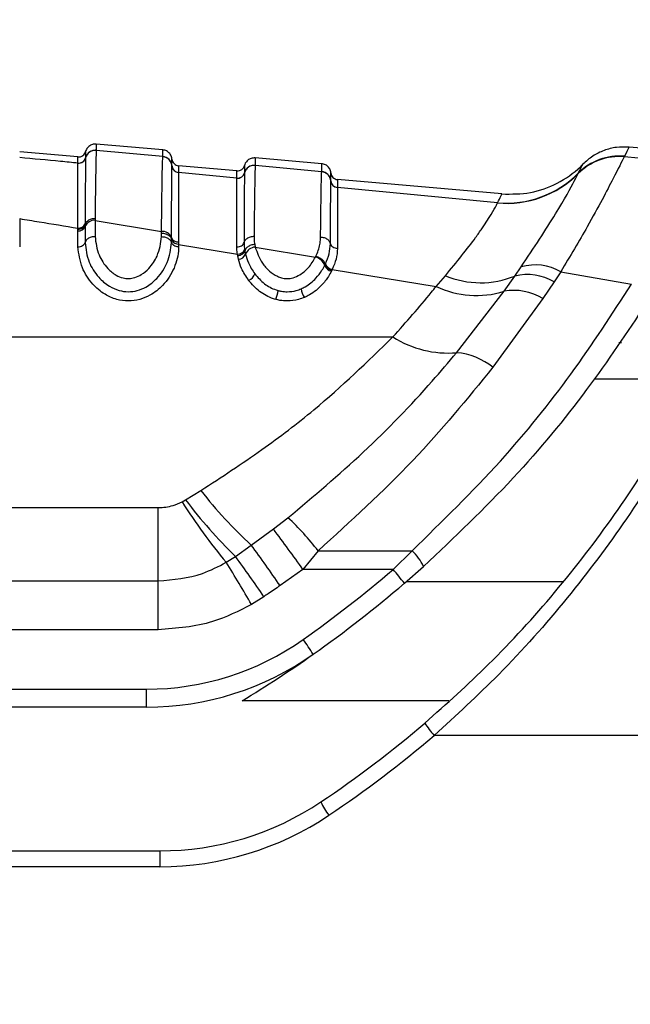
# Paper-space layout '3.5M DUO In Ground Anchor' of a CAD drawing. Header units: millimetres. Extents: x 20 to 26059, y 28 to 17638.
# Tile 23 of 70: x 9275 to 9317, y 6009 to 6077. Entities that reach past the tile are written whole.
import ezdxf

# ---------------------------------------------------------------- set-up
doc = ezdxf.new("R2010")
doc.units = ezdxf.units.MM
doc.layers.add('COMPONENT_GEOMETRY', color=7, linetype='Continuous')
doc.styles.add('SLDTEXTSTYLE0', font='TXT', dxfattribs={"width": 0.75})
doc.dimstyles.new('SLDDIMSTYLE0', dxfattribs={"dimtxt": 150, "dimasz": 6.604, "dimexe": 0, "dimexo": 0.0625, "dimgap": 37.5, "dimtad": 0, "dimtih": 1, "dimtoh": 1, "dimdec": 0, "dimlfac": 0.5, "dimrnd": 1e-09, "dimzin": 12, "dimdsep": 46, "dimtxsty": 'SLDTEXTSTYLE0', "dimsah": 1, "dimcen": 0.09, "dimadec": 0, "dimazin": 3, "dimtfac": 1, "dimtdec": 0, "dimtofl": 0, "dimtmove": 0, "dimatfit": 3, "dimfxl": 1, "dimfrac": 2, "dimtolj": 1, "dimtzin": 12, "dimarcsym": 0})

# ---------------------------------------------------------------- blocks, each defined once
blk = doc.blocks.new('_D_14')
at = {"layer": 'COMPONENT_GEOMETRY', "color": 7, "ltscale": 2}
for p, q in [((14292.539, 6769.068), (14292.539, 4644.127)), ((14292.539, 2281.062), (14292.539, 4406.002)), ((9299, 2281.062), (14298.889, 2281.062))]:
    blk.add_line(p, q, dxfattribs=at)
for points in [[(14292.539, 6769.068), (14291.523, 6762.464), (14293.555, 6762.464)], [(14292.539, 2281.062), (14293.555, 2287.666), (14291.523, 2287.666)]]:
    blk.add_solid(points, dxfattribs=at)
at = {"layer": 'COMPONENT_GEOMETRY', "color": 7, "ltscale": 2, "insert": (14070.872, 4599.362), "char_height": 150, "attachment_point": 1, "style": 'SLDTEXTSTYLE0'}
blk.add_mtext('2244', dxfattribs=at)

psp = doc.layouts.new('3.5M DUO In Ground Anchor')

# ---------------------------------------------------------------- linework, layer by layer
at = {"color": 7, "linetype": 'Continuous', "lineweight": 25, "ltscale": 2}
for p, q in [((9285.06, 6068.068), (9280.455, 6068.471)), ((9322.337, 6067.819), (9317.344, 6068.256)), ((9279.189, 6067.578), (9275.152, 6067.932)), ((9279.717, 6067.519), (9279.716, 6067.514)), ((9279.717, 6067.523), (9279.717, 6067.519)), ((9280.455, 6068.039), (9280.455, 6068.034)), ((9285.06, 6067.597), (9280.455, 6068.034)), ((9285.06, 6067.591), (9285.06, 6067.597)), ((9296.06, 6067.106), (9291.455, 6067.509)), ((9317.014, 6067.599), (9317.01, 6067.589)), ((9322.001, 6067.121), (9317.01, 6067.589)), ((9317.025, 6067.62), (9317.014, 6067.599)), ((9279.189, 6067.148), (9279.189, 6067.152)), ((9279.189, 6067.142), (9279.189, 6067.148)), ((9285.697, 6066.952), (9285.697, 6066.957)), ((9285.697, 6066.948), (9285.697, 6066.952)), ((9290.189, 6066.616), (9286.152, 6066.969)), ((9291.455, 6066.997), (9291.455, 6066.991)), ((9296.06, 6066.556), (9291.455, 6066.991)), ((9286.152, 6066.501), (9286.152, 6066.495)), ((9286.152, 6066.495), (9286.152, 6066.491)), ((9290.189, 6066.109), (9286.152, 6066.491)), ((9290.189, 6066.106), (9290.189, 6066.109)), ((9290.189, 6066.1), (9290.189, 6066.106)), ((9290.717, 6066.477), (9290.716, 6066.472)), ((9290.717, 6066.481), (9290.717, 6066.477)), ((9296.06, 6066.551), (9296.06, 6066.556)), ((9313.81, 6066.419), (9313.815, 6066.43)), ((9313.815, 6066.43), (9313.827, 6066.452)), ((9296.697, 6065.912), (9296.697, 6065.917)), ((9296.697, 6065.908), (9296.697, 6065.912)), ((9308.542, 6065.01), (9297.152, 6066.007)), ((9297.152, 6065.46), (9297.152, 6065.455)), ((9297.152, 6065.455), (9297.152, 6065.451)), ((9308.23, 6064.408), (9297.152, 6065.451)), ((9308.225, 6064.39), (9308.23, 6064.408)), ((9275.154, 6063.304), (9275.154, 6061.353)), ((9279.681, 6062.951), (9279.68, 6062.873)), ((9279.68, 6062.873), (9279.68, 6062.757)), ((9279.68, 6062.757), (9279.68, 6061.647)), ((9280.372, 6063.303), (9280.371, 6063.185)), ((9280.371, 6063.185), (9280.371, 6062.059)), ((9280.371, 6063.185), (9284.971, 6062.416)), ((9279.187, 6062.452), (9279.188, 6062.567)), ((9279.187, 6061.353), (9279.187, 6062.452)), ((9279.188, 6062.567), (9279.188, 6062.645)), ((9284.971, 6062.059), (9284.971, 6062.299)), ((9285.661, 6061.883), (9285.661, 6061.998)), ((9285.661, 6061.647), (9285.661, 6061.884)), ((9286.153, 6061.696), (9286.154, 6061.509)), ((9286.154, 6061.509), (9286.154, 6061.353)), ((9286.154, 6061.509), (9290.227, 6060.846)), ((9291.421, 6061.525), (9291.46, 6061.333)), ((9291.46, 6061.333), (9295.627, 6060.639)), ((9290.247, 6060.721), (9290.227, 6060.846)), ((9290.296, 6060.494), (9290.247, 6060.721)), ((9290.717, 6061.17), (9290.736, 6061.054)), ((9290.736, 6061.054), (9290.781, 6060.842)), ((9295.627, 6060.639), (9295.657, 6060.701)), ((9296.273, 6060.068), (9296.307, 6060.137)), ((9296.307, 6060.137), (9296.325, 6060.175)), ((9309.434, 6059.328), (9309.878, 6059.964)), ((9296.772, 6059.738), (9296.735, 6059.663)), ((9296.791, 6059.779), (9296.772, 6059.738)), ((9296.791, 6059.779), (9303.985, 6058.612)), ((9303.985, 6058.612), (9304.632, 6059.349)), ((9308.685, 6058.27), (9309.434, 6059.328)), ((9312.611, 6059.627), (9312.148, 6058.93)), ((9312.611, 6059.627), (9317.507, 6058.758)), ((9312.148, 6058.93), (9311.371, 6057.767)), ((9305.4, 6054.017), (9308.685, 6058.27)), ((9311.371, 6057.767), (9307.92, 6053.005)), ((9245.491, 6055.106), (9300.992, 6055.106)), ((9286.642, 6043.819), (9287.703, 6044.476)), ((9286.394, 6043.679), (9286.642, 6043.819)), ((9247.582, 6043.288), (9284.737, 6043.288)), ((9284.737, 6038.207), (9284.737, 6043.288)), ((9292.714, 6041.803), (9293.725, 6042.582)), ((9291.185, 6040.687), (9292.714, 6041.803)), ((9290.092, 6039.905), (9291.185, 6040.687)), ((9295.813, 6040.295), (9294.765, 6038.992)), ((9295.813, 6040.295), (9302.314, 6040.295)), ((9302.314, 6040.295), (9301.003, 6038.992)), ((9289.454, 6039.494), (9290.092, 6039.905)), ((9294.765, 6038.992), (9293.176, 6037.88)), ((9301.003, 6038.992), (9294.765, 6038.992)), ((9301.784, 6038.039), (9303.114, 6039.202)), ((9247.582, 6038.207), (9284.737, 6038.207)), ((9284.737, 6034.821), (9284.737, 6038.207)), ((9292.063, 6037.113), (9291.202, 6036.567)), ((9284.737, 6034.821), (9247.582, 6034.821)), ((9234.46, 6030.705), (9283.936, 6030.705)), ((9283.936, 6029.463), (9283.936, 6030.705)), ((9283.936, 6029.463), (9234.46, 6029.463)), ((9384.235, 6027.504), (9303.856, 6027.504)), ((9230.46, 6019.504), (9284.86, 6019.504)), ((9284.86, 6019.504), (9284.86, 6018.408)), ((9284.86, 6018.408), (9230.46, 6018.408))]:
    psp.add_line(p, q, dxfattribs=at)
at = {"color": 8, "linetype": 'Continuous', "lineweight": 25, "ltscale": 2}
for p, q in [((9290.717, 6066.988), (9290.717, 6066.986)), ((9321.92, 6052.178), (9314.942, 6052.178)), ((9301.93, 6038.165), (9312.768, 6038.165)), ((9304.872, 6029.899), (9290.55, 6029.899))]:
    psp.add_line(p, q, dxfattribs=at)
at = {"color": 7, "linetype": 'Continuous', "lineweight": 25, "ltscale": 4}
for centre, radius, start, end in [((9279.233, 6067.65), 0.5, 264.98208, 345.33657), ((9279.233, 6067.64), 0.5, 265.00498, 345.34314), ((9280.394, 6067.337), 0.7, 84.9754, 165.35077), ((9285, 6066.9), 0.699, 4.67434, 85.07419), ((9316.65, 6063.612), 3.993, 84.83193, 135.33246), ((9316.654, 6063.622), 3.993, 84.82452, 135.31613), ((9316.664, 6063.645), 3.991, 84.81136, 135.30621), ((9286.195, 6066.998), 0.499, 184.67096, 265.08184), ((9286.195, 6066.989), 0.5, 184.69184, 265.06843), ((9291.393, 6066.294), 0.7, 84.96745, 165.33616), ((9290.233, 6066.607), 0.5, 264.98297, 345.30971), ((9290.233, 6066.598), 0.5, 264.9949, 345.31962), ((9296, 6065.86), 0.699, 4.67906, 85.09751), ((9308.856, 6071.34), 6.979, 264.8057, 315.28338), ((9308.861, 6071.365), 6.985, 264.81957, 315.30893), ((9297.195, 6065.958), 0.499, 184.68826, 265.09072), ((9297.195, 6065.949), 0.499, 184.70907, 265.07363), ((9279.233, 6062.93), 0.48, 264.59238, 338.9236), ((9279.234, 6063.122), 0.479, 264.49562, 339.07973), ((9280.307, 6062.516), 0.672, 84.59973, 158.90909), ((9285.037, 6061.745), 0.674, 22.01239, 95.60323), ((9286.108, 6062.175), 0.481, 201.63571, 275.36406), ((9291.503, 6060.558), 0.776, 93.16425, 158.49609), ((9290.233, 6061.369), 0.523, 269.27315, 337.65892), ((9290.266, 6061.048), 0.555, 273.12785, 338.2426), ((9295.432, 6059.767), 0.893, 19.67736, 77.42564), ((9296.875, 6060.289), 0.641, 200.18619, 257.443), ((9296.912, 6060.394), 0.627, 200.48411, 258.90317), ((9310.843, 6056.541), 3.557, 60.18874, 105.74356), ((9290.733, 6059.708), 0.736, 291.60809, 341.79232), ((9307.058, 6065.124), 6.264, 247.20434, 292.29224), ((9310.298, 6055.773), 3.659, 59.63487, 103.65718), ((9306.767, 6064.371), 6.396, 244.21485, 287.44989), ((9290.918, 6058.552), 2.138, 336.7401, 353.93603), ((9296.067, 6058.673), 1.452, 189.10252, 214.51817), ((9309.371, 6054.508), 3.823, 58.46336, 100.33614), ((9304.812, 6061.099), 7.106, 237.48417, 274.74941), ((9304.97, 6049.303), 4.733, 51.45854, 84.78445), ((9310.544, 6061.977), 28.776, 217.45905, 227.71985), ((9319.111, 6064.388), 38.72, 212.33306, 220.00921), ((9313.595, 6064.096), 33.729, 216.95361, 225.8255), ((9280.897, 6028.777), 18.846, 37.67729, 47.10283), ((9208.968, 5978.553), 104.947, 35.16251, 37.06214), ((9202.929, 5976.013), 109.417, 34.43204, 36.23411), ((9300.133, 6037.862), 3.268, 24.20664, 48.12406), ((9200.073, 5974.242), 111.422, 34.35085, 36.10813), ((9182.48, 5973.62), 125.629, 30.06965, 31.62467), ((9246.127, 6103.069), 84.364, 305.21714, 310.5774), ((9290.783, 6029.828), 13.728, 36.73821, 41.88244), ((9246.127, 6103.027), 85.564, 305.21714, 310.5774), ((9283.936, 6049.505), 18.8, 270, 305.21714), ((9282.311, 6024.962), 15.484, 31.81227, 36.38121), ((9283.936, 6049.463), 20, 270, 305.21714), ((9246.127, 6103.027), 85.564, 301.27769, 305.21714), ((9252.66, 6087.504), 77.8, 303.85503, 310.51813), ((9307.038, 6030.593), 4.435, 210.22462, 224.14549), ((9252.66, 6087.408), 78.8, 303.85503, 310.51813), ((9284.86, 6039.504), 20, 270, 303.85503), ((9300.713, 6025.096), 5.199, 205.04503, 216.98161), ((9284.86, 6039.408), 21, 270, 303.85503)]:
    psp.add_arc(centre, radius, start, end, dxfattribs=at)
at = {"color": 7, "linetype": 'Continuous', "lineweight": 25, "ltscale": 2}
for points, knots in [([(9280.455, 6068.471), (9280.363, 6068.469), (9280.178, 6068.464), (9279.933, 6068.323), (9279.779, 6068.137), (9279.733, 6068), (9279.717, 6067.95)], [0, 0, 0, 0, 0.279638, 0.559283, 0.838886, 1, 1, 1, 1]), ([(9280.455, 6068.471), (9280.455, 6068.471), (9280.455, 6068.47), (9280.455, 6068.441), (9280.455, 6068.348), (9280.455, 6068.228), (9280.455, 6068.093), (9280.455, 6068.039)], [0, 0, 0, 0, 0.04475, 0.348076, 0.499734, 0.80312, 1, 1, 1, 1]), ([(9317.344, 6068.256), (9317.05, 6068.263), (9316.461, 6068.277), (9315.602, 6068.05), (9314.801, 6067.665), (9314.363, 6067.272), (9314.143, 6067.075)], [0, 0, 0, 0, 0.250003, 0.500004, 0.749999, 1, 1, 1, 1]), ([(9317.344, 6068.256), (9317.338, 6068.245), (9317.322, 6068.21), (9317.145, 6067.859), (9317.025, 6067.62)], [0, 0, 0, 0, 0.32125, 1, 1, 1, 1]), ([(9279.189, 6067.152), (9278.789, 6067.19), (9277.443, 6067.318), (9276.097, 6067.445), (9275.152, 6067.535)], [0, 0, 0, 0, 0.297162, 1, 1, 1, 1]), ([(9279.189, 6067.578), (9279.248, 6067.579), (9279.366, 6067.581), (9279.526, 6067.66), (9279.655, 6067.785), (9279.696, 6067.895), (9279.717, 6067.95)], [0, 0, 0, 0, 0.250014, 0.499989, 0.750019, 1, 1, 1, 1]), ([(9279.189, 6067.152), (9279.189, 6067.233), (9279.189, 6067.362), (9279.189, 6067.531), (9279.189, 6067.558), (9279.189, 6067.578)], [0, 0, 0, 0, 0.315656, 0.4980774, 1, 1, 1, 1]), ([(9279.189, 6067.148), (9279.248, 6067.149), (9279.366, 6067.151), (9279.526, 6067.23), (9279.655, 6067.354), (9279.696, 6067.464), (9279.717, 6067.519)], [0, 0, 0, 0, 0.249995, 0.500006, 0.749996, 1, 1, 1, 1]), ([(9279.716, 6067.514), (9279.716, 6067.502), (9279.711, 6067.349), (9279.703, 6066.639), (9279.691, 6064.996), (9279.685, 6063.848), (9279.681, 6063.073), (9279.681, 6062.951)], [0, 0, 0, 0, 0.038183, 0.500666, 0.703621, 0.953368, 1, 1, 1, 1]), ([(9280.455, 6068.039), (9280.363, 6068.037), (9280.178, 6068.032), (9279.933, 6067.891), (9279.779, 6067.706), (9279.733, 6067.569), (9279.717, 6067.519)], [0, 0, 0, 0, 0.279626, 0.559224, 0.838829, 1, 1, 1, 1]), ([(9279.717, 6067.95), (9279.717, 6067.931), (9279.717, 6067.903), (9279.717, 6067.734), (9279.717, 6067.605), (9279.717, 6067.523)], [0, 0, 0, 0, 0.5019242, 0.6843454, 1, 1, 1, 1]), ([(9280.455, 6068.034), (9280.453, 6068.008), (9280.445, 6067.899), (9280.433, 6067.481), (9280.418, 6066.733), (9280.399, 6065.562), (9280.383, 6064.275), (9280.372, 6063.303)], [0, 0, 0, 0, 0.078701, 0.324589, 0.496686, 0.620033, 1, 1, 1, 1]), ([(9284.971, 6062.416), (9284.981, 6063.337), (9284.997, 6064.718), (9285.015, 6065.919), (9285.036, 6067.029), (9285.049, 6067.347), (9285.06, 6067.591)], [0, 0, 0, 0, 0.328464, 0.492616, 0.610176, 1, 1, 1, 1]), ([(9285.06, 6067.597), (9285.06, 6067.616), (9285.06, 6067.725), (9285.06, 6067.848), (9285.06, 6067.979), (9285.06, 6068.055), (9285.06, 6068.064), (9285.06, 6068.068)], [0, 0, 0, 0, 0.0619214, 0.3522787, 0.4974525, 0.7878675, 1, 1, 1, 1]), ([(9285.697, 6067.427), (9285.689, 6067.479), (9285.668, 6067.622), (9285.549, 6067.832), (9285.332, 6068.013), (9285.151, 6068.05), (9285.06, 6068.068)], [0, 0, 0, 0, 0.161108, 0.440729, 0.720359, 1, 1, 1, 1]), ([(9285.697, 6066.952), (9285.689, 6067.004), (9285.668, 6067.146), (9285.548, 6067.355), (9285.331, 6067.536), (9285.15, 6067.573), (9285.06, 6067.591)], [0, 0, 0, 0, 0.161052, 0.440726, 0.720359, 1, 1, 1, 1]), ([(9291.455, 6067.509), (9291.363, 6067.507), (9291.178, 6067.502), (9290.933, 6067.36), (9290.779, 6067.175), (9290.733, 6067.038), (9290.717, 6066.988)], [0, 0, 0, 0, 0.279636, 0.559277, 0.838887, 1, 1, 1, 1]), ([(9291.455, 6067.509), (9291.455, 6067.504), (9291.455, 6067.493), (9291.455, 6067.393), (9291.455, 6067.227), (9291.455, 6067.067), (9291.455, 6066.997)], [0, 0, 0, 0, 0.221137, 0.499684, 0.778766, 1, 1, 1, 1]), ([(9317.01, 6067.589), (9316.816, 6067.208), (9316.432, 6066.452), (9314.799, 6063.291), (9313.251, 6060.699), (9312.611, 6059.627)], [0, 0, 0, 0, 0.3736, 0.740941, 1, 1, 1, 1]), ([(9279.188, 6062.645), (9279.188, 6062.765), (9279.188, 6063.525), (9279.188, 6064.646), (9279.188, 6066.372), (9279.189, 6066.822), (9279.189, 6067.142)], [0, 0, 0, 0, 0.046605, 0.296296, 0.499313, 1, 1, 1, 1]), ([(9285.661, 6061.998), (9285.662, 6062.173), (9285.666, 6063.021), (9285.672, 6064.236), (9285.684, 6066.109), (9285.692, 6066.596), (9285.697, 6066.948)], [0, 0, 0, 0, 0.0620264, 0.3010564, 0.4958258, 1, 1, 1, 1]), ([(9285.697, 6066.957), (9285.697, 6067.092), (9285.697, 6067.273), (9285.697, 6067.403), (9285.697, 6067.417), (9285.697, 6067.427)], [0, 0, 0, 0, 0.497444, 0.671476, 1, 1, 1, 1]), ([(9285.697, 6067.427), (9285.708, 6067.369), (9285.729, 6067.254), (9285.834, 6067.108), (9285.979, 6067.002), (9286.094, 6066.98), (9286.152, 6066.969)], [0, 0, 0, 0, 0.250007, 0.500009, 0.750015, 1, 1, 1, 1]), ([(9285.697, 6066.952), (9285.708, 6066.894), (9285.729, 6066.779), (9285.834, 6066.634), (9285.979, 6066.528), (9286.094, 6066.506), (9286.152, 6066.495)], [0, 0, 0, 0, 0.24995, 0.499983, 0.749986, 1, 1, 1, 1]), ([(9286.152, 6066.969), (9286.152, 6066.959), (9286.152, 6066.945), (9286.152, 6066.815), (9286.152, 6066.634), (9286.152, 6066.501)], [0, 0, 0, 0, 0.328526, 0.502557, 1, 1, 1, 1]), ([(9290.189, 6066.616), (9290.248, 6066.617), (9290.366, 6066.619), (9290.526, 6066.698), (9290.655, 6066.823), (9290.696, 6066.933), (9290.717, 6066.988)], [0, 0, 0, 0, 0.249996, 0.499995, 0.750015, 1, 1, 1, 1]), ([(9291.455, 6066.997), (9291.363, 6066.994), (9291.178, 6066.989), (9290.933, 6066.848), (9290.779, 6066.663), (9290.733, 6066.527), (9290.717, 6066.477)], [0, 0, 0, 0, 0.279614, 0.559217, 0.838834, 1, 1, 1, 1]), ([(9290.717, 6066.986), (9290.717, 6066.975), (9290.717, 6066.959), (9290.717, 6066.82), (9290.717, 6066.626), (9290.717, 6066.481)], [0, 0, 0, 0, 0.323837, 0.493792, 1, 1, 1, 1]), ([(9291.455, 6066.991), (9291.451, 6066.917), (9291.437, 6066.624), (9291.411, 6065.159), (9291.387, 6062.961), (9291.377, 6062.06)], [0, 0, 0, 0, 0.167171, 0.658602, 1, 1, 1, 1]), ([(9296.06, 6066.556), (9296.06, 6066.635), (9296.06, 6066.805), (9296.06, 6066.979), (9296.06, 6067.088), (9296.06, 6067.1), (9296.06, 6067.106)], [0, 0, 0, 0, 0.2291548, 0.4979994, 0.7673555, 1, 1, 1, 1]), ([(9296.697, 6066.465), (9296.689, 6066.517), (9296.668, 6066.66), (9296.549, 6066.869), (9296.332, 6067.051), (9296.151, 6067.088), (9296.06, 6067.106)], [0, 0, 0, 0, 0.161104, 0.440722, 0.720362, 1, 1, 1, 1]), ([(9308.542, 6065.01), (9309.202, 6065.007), (9310.523, 6064.999), (9312.406, 6065.689), (9313.562, 6066.497), (9314.085, 6067.018), (9314.143, 6067.075)], [0, 0, 0, 0, 0.320008, 0.640017, 0.960022, 1, 1, 1, 1]), ([(9313.827, 6066.452), (9313.969, 6066.732), (9314.135, 6067.059), (9314.142, 6067.073), (9314.143, 6067.075)], [0, 0, 0, 0, 0.858737, 1, 1, 1, 1]), ([(9286.152, 6066.491), (9286.152, 6066.484), (9286.152, 6066.335), (9286.153, 6065.607), (9286.153, 6063.879), (9286.154, 6062.691), (9286.153, 6061.866), (9286.153, 6061.696)], [0, 0, 0, 0, 0.023785, 0.504036, 0.698785, 0.937925, 1, 1, 1, 1]), ([(9290.189, 6066.109), (9290.189, 6066.254), (9290.189, 6066.448), (9290.189, 6066.589), (9290.189, 6066.605), (9290.189, 6066.616)], [0, 0, 0, 0, 0.498522, 0.665896, 1, 1, 1, 1]), ([(9290.189, 6066.106), (9290.248, 6066.107), (9290.366, 6066.108), (9290.526, 6066.188), (9290.655, 6066.312), (9290.696, 6066.422), (9290.717, 6066.477)], [0, 0, 0, 0, 0.249996, 0.500008, 0.750002, 1, 1, 1, 1]), ([(9290.716, 6066.472), (9290.716, 6066.469), (9290.712, 6066.315), (9290.704, 6065.597), (9290.693, 6063.757), (9290.687, 6062.44), (9290.683, 6061.64)], [0, 0, 0, 0, 0.007963, 0.495764, 0.693873, 1, 1, 1, 1]), ([(9295.985, 6062.01), (9295.995, 6062.883), (9296.012, 6064.377), (9296.034, 6065.714), (9296.049, 6066.346), (9296.057, 6066.5), (9296.06, 6066.551)], [0, 0, 0, 0, 0.360246, 0.616478, 0.87209, 1, 1, 1, 1]), ([(9296.697, 6065.912), (9296.689, 6065.964), (9296.668, 6066.106), (9296.548, 6066.315), (9296.331, 6066.496), (9296.15, 6066.532), (9296.06, 6066.551)], [0, 0, 0, 0, 0.161059, 0.440714, 0.720365, 1, 1, 1, 1]), ([(9296.697, 6065.917), (9296.697, 6066.074), (9296.697, 6066.281), (9296.697, 6066.435), (9296.697, 6066.453), (9296.697, 6066.465)], [0, 0, 0, 0, 0.498209, 0.65934, 1, 1, 1, 1]), ([(9296.697, 6066.465), (9296.708, 6066.407), (9296.729, 6066.291), (9296.834, 6066.146), (9296.979, 6066.04), (9297.094, 6066.018), (9297.152, 6066.007)], [0, 0, 0, 0, 0.250007, 0.500009, 0.750015, 1, 1, 1, 1]), ([(9309.878, 6059.964), (9310.74, 6061.269), (9312.454, 6063.863), (9313.532, 6065.869), (9313.739, 6066.278), (9313.81, 6066.419)], [0, 0, 0, 0, 0.398655, 0.792447, 1, 1, 1, 1]), ([(9290.188, 6061.343), (9290.188, 6062.124), (9290.188, 6063.411), (9290.188, 6065.279), (9290.189, 6065.758), (9290.189, 6066.1)], [0, 0, 0, 0, 0.3059429, 0.5040436, 1, 1, 1, 1]), ([(9296.667, 6061.566), (9296.669, 6061.941), (9296.673, 6062.828), (9296.683, 6064.578), (9296.691, 6065.631), (9296.696, 6065.866), (9296.697, 6065.908)], [0, 0, 0, 0, 0.155855, 0.367465, 0.888473, 1, 1, 1, 1]), ([(9296.697, 6065.912), (9296.708, 6065.854), (9296.729, 6065.739), (9296.834, 6065.594), (9296.979, 6065.488), (9297.094, 6065.466), (9297.152, 6065.455)], [0, 0, 0, 0, 0.250022, 0.499962, 0.749997, 1, 1, 1, 1]), ([(9297.152, 6066.007), (9297.152, 6065.995), (9297.152, 6065.977), (9297.152, 6065.824), (9297.152, 6065.617), (9297.152, 6065.46)], [0, 0, 0, 0, 0.340661, 0.501792, 1, 1, 1, 1]), ([(9297.152, 6065.451), (9297.152, 6065.412), (9297.152, 6065.188), (9297.153, 6064.17), (9297.154, 6062.472), (9297.153, 6061.611), (9297.153, 6061.245)], [0, 0, 0, 0, 0.1114207, 0.6322813, 0.8440109, 1, 1, 1, 1]), ([(9308.23, 6064.408), (9308.321, 6064.582), (9308.503, 6064.933), (9308.529, 6064.984), (9308.542, 6065.01)], [0, 0, 0, 0, 0.493573, 1, 1, 1, 1]), ([(9304.632, 6059.349), (9305.393, 6060.286), (9306.37, 6061.488), (9307.582, 6063.225), (9308.103, 6064.094), (9308.205, 6064.341), (9308.225, 6064.39)], [0, 0, 0, 0, 0.369774, 0.474125, 0.896691, 1, 1, 1, 1]), ([(9275.154, 6063.304), (9275.606, 6063.23), (9276.95, 6063.011), (9278.295, 6062.791), (9279.188, 6062.645)], [0, 0, 0, 0, 0.336503, 1, 1, 1, 1]), ([(9279.188, 6062.567), (9279.246, 6062.572), (9279.363, 6062.58), (9279.516, 6062.648), (9279.634, 6062.748), (9279.665, 6062.831), (9279.68, 6062.873)], [0, 0, 0, 0, 0.249991, 0.500003, 0.749982, 1, 1, 1, 1]), ([(9280.372, 6063.303), (9280.28, 6063.295), (9280.096, 6063.28), (9279.864, 6063.161), (9279.726, 6063.014), (9279.693, 6062.911), (9279.68, 6062.873)], [0, 0, 0, 0, 0.279671, 0.55937, 0.83906, 1, 1, 1, 1]), ([(9280.371, 6062.059), (9280.279, 6062.051), (9280.096, 6062.036), (9279.864, 6061.922), (9279.726, 6061.782), (9279.693, 6061.683), (9279.68, 6061.647)], [0, 0, 0, 0, 0.279643, 0.559277, 0.838897, 1, 1, 1, 1]), ([(9280.371, 6062.059), (9280.423, 6061.631), (9280.517, 6060.867), (9281.112, 6059.942), (9281.735, 6059.413), (9282.26, 6059.186), (9282.713, 6059.133), (9283.163, 6059.212), (9283.65, 6059.449), (9284.221, 6059.945), (9284.815, 6060.843), (9284.913, 6061.605), (9284.971, 6062.059)], [0, 0, 0, 0, 0.181551, 0.323795, 0.408853, 0.462297, 0.504186, 0.545984, 0.600561, 0.677304, 0.807905, 1, 1, 1, 1]), ([(9284.971, 6062.299), (9284.971, 6062.299), (9284.971, 6062.338), (9284.971, 6062.377), (9284.971, 6062.416)], [0, 0, 0, 0, 0.009649, 1, 1, 1, 1]), ([(9284.971, 6062.299), (9285.062, 6062.291), (9285.246, 6062.276), (9285.478, 6062.161), (9285.615, 6062.02), (9285.649, 6061.92), (9285.661, 6061.884)], [0, 0, 0, 0, 0.279615, 0.559235, 0.838866, 1, 1, 1, 1]), ([(9284.971, 6062.059), (9285.062, 6062.051), (9285.246, 6062.036), (9285.478, 6061.922), (9285.615, 6061.782), (9285.649, 6061.683), (9285.661, 6061.647)], [0, 0, 0, 0, 0.279643, 0.559277, 0.838897, 1, 1, 1, 1]), ([(9291.377, 6062.06), (9291.286, 6062.053), (9291.102, 6062.039), (9290.869, 6061.922), (9290.73, 6061.779), (9290.695, 6061.677), (9290.683, 6061.64)], [0, 0, 0, 0, 0.279657, 0.559321, 0.838954, 1, 1, 1, 1]), ([(9291.377, 6062.06), (9291.378, 6062.001), (9291.379, 6061.883), (9291.394, 6061.704), (9291.412, 6061.584), (9291.421, 6061.525)], [0, 0, 0, 0, 0.335834, 0.67142, 1, 1, 1, 1]), ([(9295.657, 6060.701), (9295.671, 6060.732), (9295.748, 6060.9), (9295.86, 6061.206), (9295.962, 6061.614), (9295.977, 6061.878), (9295.985, 6062.01)], [0, 0, 0, 0, 0.069942, 0.379779, 0.689876, 1, 1, 1, 1]), ([(9296.667, 6061.566), (9296.656, 6061.604), (9296.624, 6061.709), (9296.489, 6061.859), (9296.26, 6061.983), (9296.076, 6062.001), (9295.985, 6062.01)], [0, 0, 0, 0, 0.161062, 0.440716, 0.720353, 1, 1, 1, 1]), ([(9279.187, 6061.353), (9279.246, 6061.358), (9279.363, 6061.366), (9279.516, 6061.432), (9279.633, 6061.527), (9279.665, 6061.607), (9279.68, 6061.647)], [0, 0, 0, 0, 0.249993, 0.499988, 0.750023, 1, 1, 1, 1]), ([(9286.154, 6061.353), (9286.153, 6061.306), (9286.147, 6060.819), (9285.923, 6059.886), (9285.213, 6058.757), (9284.317, 6058.029), (9283.475, 6057.676), (9282.669, 6057.564), (9281.821, 6057.682), (9280.942, 6058.076), (9280.081, 6058.828), (9279.354, 6059.977), (9279.247, 6060.867), (9279.187, 6061.353)], [0, 0, 0, 0, 0.015175, 0.154017, 0.287928, 0.380186, 0.440102, 0.499621, 0.560832, 0.630064, 0.72299, 0.848337, 1, 1, 1, 1]), ([(9279.68, 6061.647), (9279.735, 6061.192), (9279.834, 6060.366), (9280.492, 6059.313), (9281.247, 6058.644), (9281.984, 6058.308), (9282.669, 6058.21), (9283.318, 6058.303), (9284.023, 6058.602), (9284.805, 6059.25), (9285.5, 6060.328), (9285.604, 6061.185), (9285.661, 6061.647)], [0, 0, 0, 0, 0.159439, 0.28915, 0.381198, 0.445786, 0.500416, 0.55352, 0.609165, 0.699962, 0.838275, 1, 1, 1, 1]), ([(9286.154, 6061.509), (9286.095, 6061.52), (9285.978, 6061.542), (9285.825, 6061.627), (9285.708, 6061.743), (9285.677, 6061.837), (9285.661, 6061.884)], [0, 0, 0, 0, 0.24996, 0.499939, 0.749972, 1, 1, 1, 1]), ([(9286.154, 6061.353), (9286.095, 6061.358), (9285.978, 6061.366), (9285.825, 6061.432), (9285.708, 6061.527), (9285.676, 6061.607), (9285.661, 6061.647)], [0, 0, 0, 0, 0.249993, 0.499988, 0.750023, 1, 1, 1, 1]), ([(9290.188, 6061.343), (9290.246, 6061.347), (9290.363, 6061.355), (9290.517, 6061.421), (9290.635, 6061.518), (9290.667, 6061.599), (9290.683, 6061.64)], [0, 0, 0, 0, 0.249989, 0.500005, 0.749962, 1, 1, 1, 1]), ([(9290.227, 6060.846), (9290.218, 6060.91), (9290.195, 6061.078), (9290.19, 6061.242), (9290.188, 6061.343)], [0, 0, 0, 0, 0.381071, 1, 1, 1, 1]), ([(9290.683, 6061.64), (9290.685, 6061.544), (9290.688, 6061.389), (9290.709, 6061.231), (9290.717, 6061.17)], [0, 0, 0, 0, 0.618311, 1, 1, 1, 1]), ([(9291.421, 6061.525), (9291.33, 6061.509), (9291.148, 6061.477), (9290.918, 6061.343), (9290.781, 6061.191), (9290.748, 6061.09), (9290.736, 6061.054)], [0, 0, 0, 0, 0.279745, 0.559495, 0.839242, 1, 1, 1, 1]), ([(9291.46, 6061.333), (9291.592, 6060.955), (9291.796, 6060.368), (9292.384, 6059.687), (9292.862, 6059.35), (9293.298, 6059.186), (9293.675, 6059.132), (9294.128, 6059.2), (9294.658, 6059.447), (9295.219, 6059.938), (9295.481, 6060.389), (9295.627, 6060.639)], [0, 0, 0, 0, 0.231983, 0.360067, 0.46687, 0.512588, 0.572214, 0.631944, 0.711675, 0.840178, 1, 1, 1, 1]), ([(9296.325, 6060.175), (9296.42, 6060.405), (9296.615, 6060.88), (9296.649, 6061.333), (9296.667, 6061.566)], [0, 0, 0, 0, 0.486547, 1, 1, 1, 1]), ([(9296.667, 6061.566), (9296.682, 6061.523), (9296.711, 6061.437), (9296.827, 6061.333), (9296.978, 6061.261), (9297.095, 6061.251), (9297.153, 6061.245)], [0, 0, 0, 0, 0.25001, 0.500007, 0.749992, 1, 1, 1, 1]), ([(9290.736, 6061.054), (9290.72, 6061.014), (9290.689, 6060.933), (9290.573, 6060.828), (9290.421, 6060.75), (9290.305, 6060.73), (9290.247, 6060.721)], [0, 0, 0, 0, 0.249999, 0.500016, 0.749998, 1, 1, 1, 1]), ([(9290.781, 6060.842), (9290.839, 6060.643), (9290.975, 6060.175), (9291.265, 6059.732), (9291.432, 6059.478)], [0, 0, 0, 0, 0.426362, 1, 1, 1, 1]), ([(9295.657, 6060.701), (9295.743, 6060.672), (9295.916, 6060.612), (9296.135, 6060.445), (9296.264, 6060.277), (9296.296, 6060.175), (9296.307, 6060.137)], [0, 0, 0, 0, 0.279664, 0.559327, 0.839017, 1, 1, 1, 1]), ([(9297.153, 6061.245), (9297.136, 6061), (9297.101, 6060.523), (9296.892, 6060.022), (9296.791, 6059.779)], [0, 0, 0, 0, 0.514834, 1, 1, 1, 1]), ([(9291.004, 6059.024), (9290.822, 6059.299), (9290.507, 6059.776), (9290.359, 6060.28), (9290.296, 6060.494)], [0, 0, 0, 0, 0.576289, 1, 1, 1, 1]), ([(9294.634, 6058.444), (9294.731, 6058.49), (9295.129, 6058.679), (9295.639, 6059.118), (9296.045, 6059.642), (9296.211, 6059.952), (9296.273, 6060.068)], [0, 0, 0, 0, 0.124289, 0.511405, 0.817834, 1, 1, 1, 1]), ([(9296.307, 6060.137), (9296.322, 6060.095), (9296.351, 6060.012), (9296.462, 6059.893), (9296.607, 6059.793), (9296.717, 6059.757), (9296.772, 6059.738)], [0, 0, 0, 0, 0.250015, 0.500021, 0.750016, 1, 1, 1, 1]), ([(9291.432, 6059.478), (9291.638, 6059.239), (9292.023, 6058.792), (9292.65, 6058.441), (9292.999, 6058.339), (9293.044, 6058.326)], [0, 0, 0, 0, 0.500872, 0.934932, 1, 1, 1, 1]), ([(9296.735, 6059.663), (9296.668, 6059.538), (9296.485, 6059.201), (9296.029, 6058.617), (9295.447, 6058.123), (9294.987, 6057.905), (9294.871, 6057.851)], [0, 0, 0, 0, 0.17543, 0.474725, 0.868033, 1, 1, 1, 1]), ([(9292.882, 6057.707), (9292.826, 6057.723), (9292.412, 6057.844), (9291.682, 6058.245), (9291.236, 6058.757), (9291.004, 6059.024)], [0, 0, 0, 0, 0.06955, 0.515213, 1, 1, 1, 1]), ([(9300.992, 6055.106), (9301.907, 6056.138), (9302.948, 6057.312), (9303.873, 6058.472), (9303.985, 6058.612)], [0, 0, 0, 0, 0.879481, 1, 1, 1, 1]), ([(9302.314, 6040.295), (9304.406, 6042.336), (9308.42, 6046.252), (9313.532, 6052.616), (9316.169, 6056.69), (9317.507, 6058.758)], [0, 0, 0, 0, 0.349022, 0.669579, 1, 1, 1, 1]), ([(9293.044, 6058.326), (9293.121, 6058.307), (9293.326, 6058.257), (9293.752, 6058.224), (9294.224, 6058.286), (9294.523, 6058.401), (9294.634, 6058.444)], [0, 0, 0, 0, 0.1473414, 0.3910993, 0.7755787, 1, 1, 1, 1]), ([(9294.871, 6057.851), (9294.736, 6057.799), (9294.362, 6057.656), (9293.772, 6057.58), (9293.237, 6057.622), (9292.979, 6057.684), (9292.882, 6057.707)], [0, 0, 0, 0, 0.219455, 0.606411, 0.852962, 1, 1, 1, 1]), ([(9318.522, 6057.42), (9317.204, 6055.436), (9314.525, 6051.404), (9309.35, 6045.12), (9305.234, 6041.214), (9303.114, 6039.202)], [0, 0, 0, 0, 0.319566, 0.64953, 1, 1, 1, 1]), ([(9287.703, 6044.476), (9289.123, 6045.401), (9291.83, 6047.162), (9296.436, 6050.679), (9299.231, 6053.394), (9300.992, 6055.106)], [0, 0, 0, 0, 0.289895, 0.552413, 1, 1, 1, 1]), ([(9293.725, 6042.582), (9295.497, 6044.071), (9299.075, 6047.075), (9302.861, 6051.022), (9304.844, 6053.36), (9305.4, 6054.017)], [0, 0, 0, 0, 0.413759, 0.835317, 1, 1, 1, 1]), ([(9323.672, 6053.91), (9322.763, 6052.072), (9320.915, 6048.336), (9317.306, 6042.556), (9313.103, 6036.937), (9308.621, 6031.875), (9305.365, 6028.888), (9303.856, 6027.504)], [0, 0, 0, 0, 0.2033, 0.413175, 0.61525, 0.821702, 1, 1, 1, 1]), ([(9303.206, 6028.361), (9304.695, 6029.692), (9307.869, 6032.53), (9312.299, 6037.397), (9316.413, 6042.748), (9320.013, 6048.351), (9321.842, 6051.951), (9322.771, 6053.779)], [0, 0, 0, 0, 0.17898, 0.381354, 0.587792, 0.790712, 1, 1, 1, 1]), ([(9307.92, 6053.005), (9306.137, 6050.82), (9302.518, 6046.386), (9298.07, 6042.345), (9295.813, 6040.295)], [0, 0, 0, 0, 0.492706, 1, 1, 1, 1]), ([(9284.737, 6043.288), (9284.744, 6043.288), (9285.091, 6043.289), (9285.671, 6043.36), (9286.188, 6043.588), (9286.394, 6043.679)], [0, 0, 0, 0, 0.012104, 0.606308, 1, 1, 1, 1]), ([(9284.737, 6038.207), (9285.786, 6038.298), (9287.447, 6038.442), (9288.913, 6039.211), (9289.454, 6039.494)], [0, 0, 0, 0, 0.631474, 1, 1, 1, 1]), ([(9293.176, 6037.88), (9292.899, 6037.689), (9292.528, 6037.434), (9292.157, 6037.178), (9292.063, 6037.113)], [0, 0, 0, 0, 0.745534, 1, 1, 1, 1]), ([(9291.202, 6036.567), (9290.319, 6036.12), (9288.293, 6035.093), (9286.02, 6034.919), (9284.737, 6034.821)], [0, 0, 0, 0, 0.4356098, 1, 1, 1, 1])]:
    psp.add_open_spline(points, degree=3, knots=knots, dxfattribs=at)
at = {"color": 8, "linetype": 'Continuous', "lineweight": 25, "ltscale": 2}
psp.add_open_spline([(9316.806, 6054.701), (9316.799, 6054.698), (9316.792, 6054.695), (9316.634, 6054.701), (9316.621, 6054.701)], degree=3, knots=[0, 0, 0, 0, 0.9167381, 1, 1, 1, 1], dxfattribs=at)

# ---------------------------------------------------------------- dimensions: what is measured, and where the dimension line sits
at = {"layer": 'COMPONENT_GEOMETRY', "color": 7, "ltscale": 2}
dim = psp.add_linear_dim(base=(14292.539, 2281.062), p1=(15999.75, 6769.068), p2=(9296.46, 2281.062), angle=90, dimstyle='SLDDIMSTYLE0', dxfattribs=at)
dim.commit()
dim.dimension.update_dxf_attribs({"geometry": '_D_14', "text_midpoint": (14292.539, 4525.065), "dimtype": 160})

doc.saveas('drawing.dxf')
